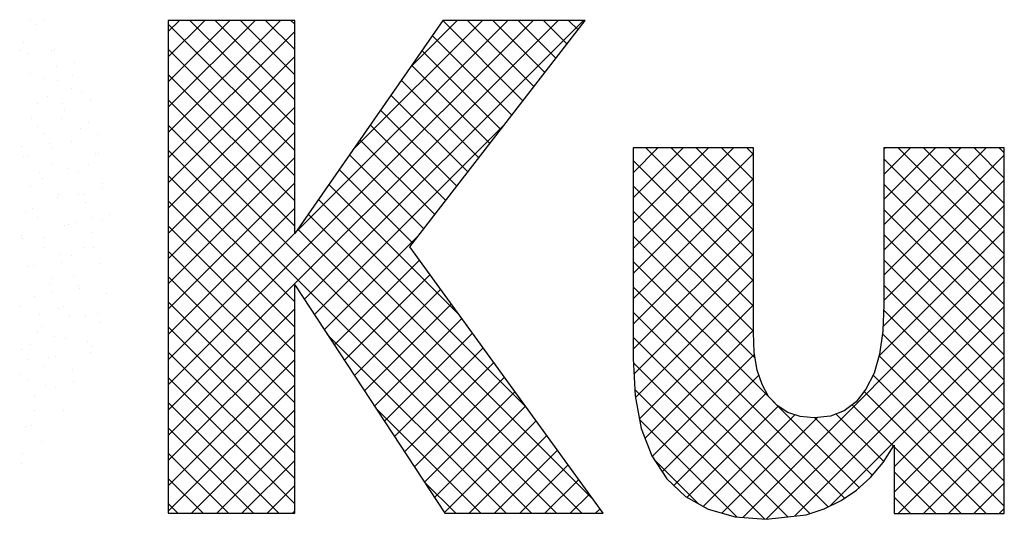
# Model space of a CAD drawing. Extents: x 0 to 118900, y 0 to 84100.
# Tile 14 of 24: x 102070 to 103646, y 1863 to 2663. Entities that reach past the tile are written whole.
import ezdxf

# ---------------------------------------------------------------- set-up
doc = ezdxf.new("R2010")
doc.units = 0
doc.header["$LTSCALE"] = 100
doc.layers.get('0').update_dxf_attribs({"linetype": 'CONTINUOUS'})
doc.layers.add('7', color=7, linetype='CONTINUOUS')
doc.layers.add('BL$4----', color=7, linetype='CONTINUOUS')
doc.styles.add('BURO-025', font='BUROFONT.shx', dxfattribs={"height": 250})
doc.styles.add('BURO-035', font='BUROFONT.shx', dxfattribs={"height": 350})
doc.styles.add('BURO-050', font='BUROFONT.shx', dxfattribs={"height": 500})

# ---------------------------------------------------------------- blocks, each defined once
blk = doc.blocks.new('KUIJPERSKLEUR')
at = {"color": 161}
for p, q in [((-167.905, 26.63), (-167.905, 26.63)), ((-168.126, 26.615), (-168.126, 26.615)), ((-168.023, 26.55), (-168.023, 26.55)), ((-167.794, 26.143), (-167.794, 26.143)), ((-167.735, 26.146), (-167.735, 26.146)), ((-167.702, 25.882), (-167.702, 25.882)), ((-167.417, 25.952), (-167.417, 25.952)), ((-167.448, 25.743), (-167.448, 25.743)), ((-167.684, 25.656), (-167.684, 25.656)), ((-167.471, 25.521), (-167.471, 25.521)), ((-167.307, 25.465), (-167.307, 25.465)), ((-167.16, 25.339), (-167.16, 25.339)), ((-167.196, 24.978), (-167.196, 24.978)), ((-167.317, 24.885), (-167.317, 24.885)), ((-167.047, 24.787), (-167.047, 24.787)), ((-167.463, 24.682), (-167.463, 24.682)), ((-167.086, 24.491), (-167.086, 24.491)), ((-167.029, 24.481), (-167.029, 24.481)), ((-167.202, 24.308), (-167.202, 24.308)), ((-167.352, 24.195), (-167.352, 24.195)), ((-166.975, 24.004), (-166.975, 24.004)), ((-167.357, 23.829), (-167.357, 23.829)), ((-167.252, 23.836), (-167.252, 23.836)), ((-166.971, 23.947), (-166.971, 23.947)), ((-167.242, 23.707), (-167.242, 23.707)), ((-166.865, 23.517), (-166.865, 23.517)), ((-167.408, 23.382), (-167.408, 23.382)), ((-167.126, 23.468), (-167.126, 23.468)), ((-166.964, 23.432), (-166.964, 23.432)), ((-167.131, 23.22), (-167.131, 23.22)), ((-167.281, 22.989), (-167.281, 22.989)), ((-167.12, 22.978), (-167.12, 22.978)), ((-167.021, 22.733), (-167.021, 22.733)), ((-167.435, 22.51), (-167.435, 22.51)), ((-167.352, 22.366), (-167.352, 22.366)), ((-167.343, 22.333), (-167.343, 22.333)), ((-166.91, 22.246), (-166.91, 22.246)), ((-167.676, 22.006), (-167.676, 22.006)), ((-167.59, 22.031), (-167.59, 22.031)), ((-167.055, 21.929), (-167.055, 21.929)), ((-167.499, 21.879), (-167.499, 21.879)), ((-167.241, 21.879), (-167.241, 21.879)), ((-167.012, 21.776), (-167.012, 21.776)), ((-167.745, 21.552), (-167.745, 21.552)), ((-167.566, 21.519), (-167.566, 21.519)), ((-167.212, 21.475), (-167.212, 21.475)), ((-167.166, 21.297), (-167.166, 21.297)), ((-167.131, 21.392), (-167.131, 21.392)), ((-167.721, 21.233), (-167.721, 21.233)), ((-167.455, 21.032), (-167.455, 21.032)), ((-167.434, 20.83), (-167.434, 20.83)), ((-167.878, 20.78), (-167.878, 20.78)), ((-167.722, 20.736), (-167.722, 20.736)), ((-168.053, 20.368), (-168.053, 20.368)), ((-167.59, 20.376), (-167.59, 20.376)), ((-168.209, 20.115), (-168.209, 20.115)), ((-168.1, 20.134), (-168.1, 20.134)), ((-167.942, 19.881), (-167.942, 19.881)), ((-168.256, 19.68), (-168.256, 19.68)), ((-168.267, 19.521), (-168.267, 19.521))]:
    blk.add_line(p, q, dxfattribs=at)
at = {"color": 170}
for p, q in [((-165.918, 20.782), (-160.081, 26.619)), ((-165.918, 20.378), (-159.677, 26.619)), ((-165.918, 26.44), (-165.739, 26.619)), ((-165.918, 26.036), (-165.335, 26.619)), ((-165.918, 25.632), (-164.931, 26.619)), ((-165.918, 25.227), (-164.526, 26.619)), ((-165.918, 24.823), (-164.122, 26.619)), ((-163.894, 24.536), (-165.918, 26.56)), ((-163.894, 24.94), (-165.573, 26.619)), ((-163.894, 25.344), (-165.169, 26.619)), ((-163.894, 25.748), (-164.765, 26.619)), ((-163.894, 26.152), (-164.361, 26.619)), ((-163.894, 26.556), (-163.957, 26.619)), ((-163.889, 23.216), (-160.485, 26.619)), ((-163.742, 22.15), (-159.273, 26.619)), ((-162.969, 24.54), (-160.889, 26.619)), ((-162.048, 25.864), (-161.294, 26.619)), ((-160.243, 25.33), (-161.527, 26.614)), ((-160.067, 25.558), (-161.128, 26.619)), ((-159.89, 25.785), (-160.724, 26.619)), ((-159.714, 26.013), (-160.32, 26.619)), ((-159.538, 26.241), (-159.916, 26.619)), ((-159.361, 26.469), (-159.512, 26.619)), ((-165.918, 24.419), (-163.894, 26.443)), ((-160.42, 25.102), (-161.693, 26.376)), ((-163.894, 24.132), (-165.918, 26.155)), ((-165.918, 24.015), (-163.894, 26.039)), ((-160.596, 24.874), (-161.859, 26.137)), ((-160.772, 24.647), (-162.024, 25.899)), ((-163.894, 23.728), (-165.918, 25.751)), ((-165.918, 23.611), (-163.894, 25.635)), ((-160.949, 24.419), (-162.19, 25.66)), ((-161.125, 24.191), (-162.356, 25.422)), ((-163.894, 23.324), (-165.918, 25.347)), ((-165.918, 23.207), (-163.894, 25.23)), ((-161.301, 23.963), (-162.521, 25.183)), ((-159.703, 18.728), (-165.918, 24.943)), ((-163.582, 21.906), (-160.536, 24.952)), ((-161.478, 23.736), (-162.687, 24.945)), ((-165.918, 22.803), (-163.894, 24.826)), ((-161.654, 23.508), (-162.853, 24.707)), ((-160.107, 18.728), (-165.918, 24.539)), ((-161.83, 23.28), (-163.018, 24.468)), ((-158.479, 24.18), (-158.083, 24.576)), ((-158.479, 23.776), (-157.679, 24.576)), ((-158.479, 23.372), (-157.275, 24.576)), ((-158.479, 22.968), (-156.871, 24.576)), ((-158.479, 22.564), (-156.554, 24.489)), ((-156.554, 22.853), (-158.277, 24.576)), ((-156.554, 23.257), (-157.873, 24.576)), ((-156.554, 23.661), (-157.469, 24.576)), ((-156.554, 24.065), (-157.064, 24.576)), ((-156.554, 24.469), (-156.66, 24.576)), ((-154.465, 22.941), (-152.83, 24.576)), ((-154.465, 23.345), (-153.234, 24.576)), ((-154.465, 23.749), (-153.638, 24.576)), ((-154.465, 24.153), (-154.042, 24.576)), ((-154.465, 24.557), (-154.446, 24.576)), ((-154.465, 22.537), (-152.539, 24.462)), ((-152.539, 22.879), (-154.236, 24.576)), ((-152.539, 23.284), (-153.832, 24.576)), ((-152.539, 23.688), (-153.427, 24.576)), ((-152.539, 24.092), (-153.023, 24.576)), ((-152.539, 24.496), (-152.619, 24.576)), ((-165.918, 22.399), (-163.894, 24.422)), ((-156.554, 22.449), (-158.479, 24.374)), ((-152.539, 22.475), (-154.465, 24.401)), ((-163.894, 22.111), (-165.918, 24.135)), ((-162.007, 23.052), (-163.184, 24.23)), ((-165.918, 21.995), (-163.894, 24.018)), ((-161.27, 21.911), (-163.35, 23.991)), ((-158.479, 22.16), (-156.554, 24.085)), ((-156.554, 22.044), (-158.479, 23.97)), ((-154.465, 22.133), (-152.539, 24.058)), ((-152.539, 22.071), (-154.465, 23.997)), ((-163.894, 21.707), (-165.918, 23.731)), ((-160.196, 20.433), (-163.515, 23.753)), ((-158.479, 21.756), (-156.554, 23.681)), ((-154.481, 21.712), (-152.539, 23.654)), ((-165.918, 21.59), (-163.894, 23.614)), ((-159.122, 18.955), (-163.681, 23.514)), ((-156.554, 21.64), (-158.479, 23.566)), ((-152.539, 21.667), (-154.465, 23.592)), ((-163.894, 21.303), (-165.918, 23.327)), ((-165.918, 21.186), (-163.894, 23.21)), ((-159.299, 18.728), (-163.847, 23.276)), ((-158.479, 21.352), (-156.554, 23.277)), ((-154.545, 21.244), (-152.539, 23.25)), ((-152.539, 21.263), (-154.465, 23.188)), ((-163.421, 21.663), (-161.923, 23.161)), ((-156.525, 21.208), (-158.479, 23.161)), ((-163.894, 20.899), (-165.918, 22.923)), ((-158.465, 20.961), (-156.554, 22.873)), ((-163.261, 21.419), (-161.9, 22.779)), ((-156.214, 20.493), (-158.479, 22.757)), ((-156.726, 18.66), (-152.539, 22.846)), ((-152.539, 20.859), (-154.465, 22.784)), ((-163.101, 21.175), (-161.73, 22.545)), ((-163.894, 20.495), (-165.918, 22.518)), ((-158.441, 20.581), (-156.554, 22.468)), ((-156.351, 18.63), (-152.539, 22.442)), ((-152.539, 20.455), (-154.465, 22.38)), ((-162.94, 20.931), (-161.56, 22.311)), ((-155.095, 18.969), (-158.479, 22.353)), ((-163.894, 20.091), (-165.918, 22.114)), ((-162.78, 20.687), (-161.39, 22.077)), ((-158.377, 20.241), (-156.554, 22.064)), ((-165.918, 19.974), (-163.894, 21.998)), ((-155.36, 18.83), (-158.479, 21.949)), ((-155.896, 18.681), (-152.539, 22.038)), ((-152.539, 20.051), (-154.469, 21.98)), ((-162.62, 20.444), (-161.22, 21.843)), ((-163.894, 19.687), (-165.918, 21.71)), ((-165.918, 19.57), (-163.894, 21.593)), ((-160.511, 18.728), (-163.374, 21.591)), ((-162.459, 20.2), (-161.05, 21.609)), ((-158.287, 19.927), (-156.554, 21.66)), ((-155.327, 18.846), (-152.539, 21.634)), ((-152.539, 19.647), (-154.491, 21.598)), ((-155.654, 18.721), (-158.479, 21.545)), ((-163.894, 19.282), (-165.918, 21.306)), ((-162.299, 19.956), (-160.88, 21.375)), ((-158.173, 19.637), (-156.536, 21.274)), ((-165.918, 19.166), (-163.894, 21.189)), ((-162.139, 19.712), (-160.71, 21.141)), ((-156.006, 18.668), (-158.475, 21.137)), ((-152.539, 19.242), (-154.544, 21.247)), ((-154.301, 19.468), (-152.539, 21.229)), ((-163.894, 18.878), (-165.918, 20.902)), ((-161.978, 19.469), (-160.54, 20.907)), ((-158.014, 19.391), (-156.467, 20.939)), ((-152.539, 18.838), (-154.638, 20.937)), ((-154.301, 19.064), (-152.539, 20.825)), ((-165.918, 18.762), (-163.894, 20.785)), ((-161.818, 19.225), (-160.37, 20.673)), ((-156.374, 18.632), (-158.452, 20.71)), ((-157.829, 19.173), (-156.345, 20.657)), ((-152.827, 18.722), (-154.781, 20.676)), ((-164.148, 18.728), (-165.918, 20.498)), ((-165.548, 18.728), (-163.894, 20.381)), ((-160.915, 18.728), (-162.598, 20.41)), ((-161.658, 18.981), (-160.2, 20.439)), ((-157.615, 18.982), (-156.158, 20.44)), ((-154.858, 19.136), (-156.168, 20.447)), ((-154.31, 19.801), (-154.972, 20.463)), ((-154.239, 18.722), (-152.539, 20.421)), ((-161.497, 18.737), (-160.03, 20.205)), ((-156.813, 18.666), (-158.375, 20.229)), ((-157.357, 18.837), (-155.892, 20.302)), ((-157.059, 18.73), (-155.53, 20.259)), ((-154.651, 19.333), (-155.572, 20.255)), ((-154.468, 19.555), (-155.229, 20.316)), ((-164.552, 18.728), (-165.918, 20.094)), ((-153.835, 18.722), (-152.539, 20.017)), ((-165.143, 18.728), (-163.894, 19.977)), ((-161.102, 18.728), (-159.86, 19.971)), ((-160.698, 18.728), (-159.69, 19.737)), ((-153.231, 18.722), (-154.301, 19.792)), ((-164.956, 18.728), (-165.918, 19.69)), ((-164.739, 18.728), (-163.894, 19.573)), ((-157.426, 18.875), (-158.146, 19.595)), ((-153.431, 18.722), (-152.539, 19.613)), ((-160.294, 18.728), (-159.52, 19.503)), ((-153.635, 18.722), (-154.301, 19.388)), ((-165.36, 18.728), (-165.918, 19.285)), ((-161.319, 18.728), (-161.821, 19.23)), ((-159.89, 18.728), (-159.35, 19.268)), ((-164.335, 18.728), (-163.894, 19.169)), ((-153.027, 18.722), (-152.539, 19.209)), ((-159.486, 18.728), (-159.179, 19.034)), ((-154.039, 18.722), (-154.301, 18.984)), ((-165.765, 18.728), (-165.918, 18.881)), ((-163.931, 18.728), (-163.894, 18.765)), ((-159.082, 18.728), (-159.009, 18.8)), ((-152.622, 18.722), (-152.539, 18.805))]:
    blk.add_line(p, q, dxfattribs=at)
at = {"color": 163}
for p, q in [((-168.236, 26.262), (-168.236, 26.262)), ((-168.281, 26.136), (-168.281, 26.136)), ((-168.179, 26.096), (-168.179, 26.096)), ((-168.125, 25.775), (-168.125, 25.775)), ((-167.892, 25.692), (-167.892, 25.692)), ((-167.857, 25.403), (-167.857, 25.403)), ((-168.015, 25.288), (-168.015, 25.288)), ((-167.604, 25.289), (-167.604, 25.289)), ((-167.573, 25.169), (-167.573, 25.169)), ((-168.114, 25.047), (-168.114, 25.047)), ((-168.011, 24.924), (-168.011, 24.924)), ((-167.626, 25.042), (-167.626, 25.042)), ((-167.904, 24.801), (-167.904, 24.801)), ((-168.27, 24.593), (-168.27, 24.593)), ((-167.827, 24.643), (-167.827, 24.643)), ((-168.229, 24.441), (-168.229, 24.441)), ((-168.166, 24.445), (-168.166, 24.445)), ((-167.781, 24.563), (-167.781, 24.563)), ((-167.794, 24.314), (-167.794, 24.314)), ((-167.983, 24.189), (-167.983, 24.189)), ((-167.539, 24.239), (-167.539, 24.239)), ((-168.118, 23.954), (-168.118, 23.954)), ((-167.935, 24.084), (-167.935, 24.084)), ((-167.683, 23.827), (-167.683, 23.827)), ((-167.695, 23.786), (-167.695, 23.786)), ((-168.205, 23.544), (-168.205, 23.544)), ((-168.09, 23.605), (-168.09, 23.605)), ((-168.008, 23.467), (-168.008, 23.467)), ((-167.573, 23.34), (-167.573, 23.34)), ((-167.512, 23.35), (-167.512, 23.35)), ((-168.274, 23.171), (-168.274, 23.171)), ((-168.245, 23.126), (-168.245, 23.126)), ((-167.918, 23.14), (-167.918, 23.14)), ((-167.897, 22.98), (-167.897, 22.98)), ((-167.666, 22.871), (-167.666, 22.871)), ((-167.462, 22.853), (-167.462, 22.853)), ((-167.63, 22.736), (-167.63, 22.736)), ((-168.164, 22.684), (-168.164, 22.684)), ((-168.074, 22.686), (-168.074, 22.686)), ((-167.821, 22.392), (-167.821, 22.392)), ((-167.787, 22.493), (-167.787, 22.493)), ((-167.786, 22.283), (-167.786, 22.283)), ((-168.053, 22.197), (-168.053, 22.197)), ((-168.296, 22.041), (-168.296, 22.041)), ((-167.976, 21.913), (-167.976, 21.913)), ((-168.009, 21.637), (-168.009, 21.637)), ((-167.943, 21.71), (-167.943, 21.71)), ((-168.13, 21.434), (-168.13, 21.434)), ((-168.274, 21.342), (-168.274, 21.342)), ((-168.165, 21.183), (-168.165, 21.183)), ((-167.832, 21.223), (-167.832, 21.223)), ((-167.9, 21.073), (-167.9, 21.073)), ((-168.285, 20.955), (-168.285, 20.955)), ((-168.163, 20.855), (-168.163, 20.855)), ((-168.054, 20.594), (-168.054, 20.594))]:
    blk.add_line(p, q, dxfattribs=at)
at = {"layer": '7', "color": 170, "linetype": 'CONTINUOUS'}
for p, q in [((-165.918, 26.619), (-165.918, 18.728)), ((-163.894, 26.619), (-165.918, 26.619)), ((-161.524, 26.619), (-163.894, 23.207)), ((-163.894, 23.207), (-163.894, 26.619)), ((-162.054, 22.991), (-159.245, 26.619)), ((-159.245, 26.619), (-161.524, 26.619)), ((-158.479, 24.576), (-158.479, 21.203)), ((-156.554, 24.576), (-158.479, 24.576)), ((-156.554, 21.623), (-156.554, 24.576)), ((-154.465, 24.576), (-154.465, 22.068)), ((-152.539, 24.576), (-154.465, 24.576)), ((-152.539, 18.722), (-152.539, 24.576)), ((-158.957, 18.728), (-162.054, 22.991)), ((-163.894, 22.382), (-161.491, 18.728)), ((-163.894, 18.728), (-163.894, 22.382)), ((-154.465, 22.068), (-154.484, 21.642)), ((-156.54, 21.302), (-156.554, 21.623)), ((-154.484, 21.642), (-154.536, 21.276)), ((-156.495, 21.02), (-156.54, 21.302)), ((-154.536, 21.276), (-154.622, 20.968)), ((-158.479, 21.203), (-158.446, 20.608)), ((-156.416, 20.791), (-156.495, 21.02)), ((-154.622, 20.968), (-154.753, 20.712)), ((-156.311, 20.594), (-156.416, 20.791)), ((-154.753, 20.712), (-154.91, 20.509)), ((-158.446, 20.608), (-158.348, 20.084)), ((-156.174, 20.45), (-156.311, 20.594)), ((-154.91, 20.509), (-155.1, 20.365)), ((-156.003, 20.339), (-156.174, 20.45)), ((-155.807, 20.274), (-156.003, 20.339)), ((-155.1, 20.365), (-155.323, 20.28)), ((-155.584, 20.254), (-155.807, 20.274)), ((-155.323, 20.28), (-155.584, 20.254)), ((-158.348, 20.084), (-158.178, 19.645)), ((-154.478, 19.54), (-154.301, 19.815)), ((-154.301, 19.815), (-154.301, 18.722)), ((-158.178, 19.645), (-157.942, 19.278)), ((-154.681, 19.298), (-154.478, 19.54)), ((-157.942, 19.278), (-157.641, 18.997)), ((-154.903, 19.095), (-154.681, 19.298)), ((-155.152, 18.931), (-154.903, 19.095)), ((-157.641, 18.997), (-157.28, 18.793)), ((-155.421, 18.8), (-155.152, 18.931)), ((-157.28, 18.793), (-156.848, 18.669)), ((-155.709, 18.702), (-155.421, 18.8)), ((-165.918, 18.728), (-163.894, 18.728)), ((-161.491, 18.728), (-158.957, 18.728)), ((-156.848, 18.669), (-156.351, 18.63)), ((-156.351, 18.63), (-155.709, 18.702)), ((-154.301, 18.722), (-152.539, 18.722))]:
    blk.add_line(p, q, dxfattribs=at)
at = {"color": 150, "style": 'BURO-025'}
for tag, p in [('TKSCHAAL', (-167, 67)), ('TKBLADNR', (-124, 67)), ('TKDATCREAT', (-81, 67)), ('TKDATA', (-30, 67)), ('TKINIT', (-30, 58)), ('PRPRLEID', (-30, 49)), ('PRGRLEID', (-30, 40))]:
    blk.add_attdef(tag, p, '', height=2.5, dxfattribs=at)
at = {"color": 3, "style": 'BURO-035'}
for tag, p in [('PROMSCHR', (-177, 55)), ('TK1OMSCHR', (-177, 42))]:
    blk.add_attdef(tag, p, '', height=3.5, dxfattribs=at)
at = {"color": 1, "style": 'BURO-025'}
blk.add_attdef('TKFILE', (-4, 40), '', height=2.5, rotation=90, dxfattribs=at)
blk.add_attdef('PRNAAM', (-30, 31.5), '', height=2.5, dxfattribs=at)
at = {"color": 4, "style": 'BURO-050'}
blk.add_attdef('TKTEKNR', (-48, 19), '', height=5, dxfattribs=at)

msp = doc.modelspace()

# ---------------------------------------------------------------- block references
at = {"layer": 'BL$4----', "xscale": 100, "yscale": 100, "zscale": 100}
msp.add_blockref('KUIJPERSKLEUR', (118900, 0), dxfattribs=at)

doc.saveas('drawing.dxf')
